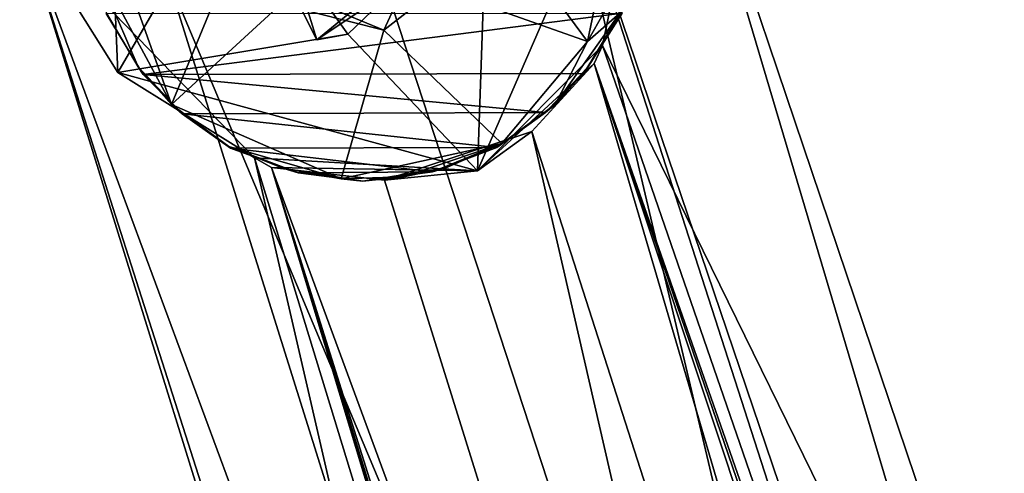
# Model space of a CAD drawing. Header units: millimetres. Extents: x -367 to 317, y -615 to 392.
# Tile 179 of 191: x -121 to -76, y 297 to 317. Entities that reach past the tile are written whole.
import ezdxf

# ---------------------------------------------------------------- set-up
doc = ezdxf.new("R2010")
doc.units = ezdxf.units.MM
doc.layers.add('Fbx_Root', color=7, linetype='Continuous', true_color=0x000000)

msp = doc.modelspace()

# ---------------------------------------------------------------- linework, layer by layer
at = {"layer": 'Fbx_Root'}
for points in [[(-120.995, 322.14, 74.347), (-117.311, 333.36, 72.391), (-116.547, 315.041, 71.771)], [(-117.311, 333.36, 72.391), (-111.292, 324.061, 71.849), (-116.547, 315.041, 71.771)], [(-114.32, 319.465, 100.417), (-70.175, 214.27, 130.217), (-108.096, 330.286, 99.134)], [(-96.32, 325.187, 100.657), (-108.096, 330.286, 99.134), (-70.175, 214.27, 130.217)], [(-100.237, 310.588, 71.167), (-99.808, 322.857, 71.741), (-91.688, 330.19, 73.903)], [(-91.688, 330.19, 73.903), (-94.562, 316.278, 76.823), (-100.237, 310.588, 71.167)], [(-91.688, 330.19, 73.903), (-96.32, 325.187, 100.657), (-46.929, 179.424, 135.432)], [(-91.688, 330.19, 73.903), (-70.267, 266.657, 85.949), (-94.562, 316.278, 76.823)], [(-91.688, 330.19, 73.903), (-46.929, 179.424, 135.432), (-70.267, 266.657, 85.949)], [(-107.525, 316.53, 99.249), (-110.415, 325.88, 96.016), (-103.552, 328.194, 95.91), (-99.254, 322.08, 98.135)], [(-95.25, 316.455, 71.649), (-93.174, 326.402, 71.609), (-99.468, 322.172, 71.653)], [(-93.174, 326.402, 71.609), (-95.25, 316.455, 71.649), (-92.927, 320.559, 71.302)], [(-110.415, 325.88, 96.016), (-107.525, 316.53, 99.249), (-111.292, 324.061, 71.849)], [(-40.866, 153.038, 144.157), (-96.32, 325.187, 100.657), (-70.175, 214.27, 130.217)], [(-96.32, 325.187, 100.657), (-40.866, 153.038, 144.157), (-46.929, 179.424, 135.432)], [(-118.001, 324.52, 71.591), (-114.116, 313.592, 71.633), (-110.654, 322.013, 71.703)], [(-114.116, 313.592, 71.633), (-118.001, 324.52, 71.591), (-117.961, 320.766, 71.276)], [(-106.11, 316.794, 71.666), (-116.547, 315.041, 71.771), (-111.292, 324.061, 71.849)], [(-111.292, 324.061, 71.849), (-107.525, 316.53, 99.249), (-106.11, 316.794, 71.666)], [(-106.11, 316.794, 71.666), (-107.525, 316.53, 99.249), (-99.808, 322.857, 71.741)], [(-99.808, 322.857, 71.741), (-107.525, 316.53, 99.249), (-99.254, 322.08, 98.135)], [(-99.808, 322.857, 71.741), (-100.237, 310.588, 71.167), (-106.11, 316.794, 71.666)], [(-110.342, 311.171, 76.647), (-89.435, 220.459, 91.83), (-120.995, 322.14, 74.347)], [(-25.911, 24.415, 145.631), (-82.954, 219.261, 125.702), (-120.995, 322.14, 74.347)], [(-89.435, 220.459, 91.83), (-25.911, 24.415, 145.631), (-120.995, 322.14, 74.347)], [(-82.954, 219.261, 125.702), (-114.32, 319.465, 100.417), (-120.995, 322.14, 74.347)], [(-110.342, 311.171, 76.647), (-120.995, 322.14, 74.347), (-116.547, 315.041, 71.771)], [(-109.15, 318.154, 71.658), (-110.654, 322.013, 71.703), (-114.116, 313.592, 71.633)], [(-99.468, 322.172, 71.653), (-102.049, 318.878, 71.701), (-95.25, 316.455, 71.649)], [(-115.62, 315.299, 71.099), (-117.961, 320.766, 71.276), (-117.062, 317.742, 70.77)], [(-114.116, 313.592, 71.633), (-117.961, 320.766, 71.276), (-115.62, 315.299, 71.099)], [(-92.927, 320.559, 71.302), (-95.25, 316.455, 71.649), (-93.778, 317.734, 71.039)], [(-82.954, 219.261, 125.702), (-70.175, 214.27, 130.217), (-114.32, 319.465, 100.417)], [(-104.48, 316.973, 71.653), (-102.049, 318.878, 71.701), (-104.033, 317.948, 72.265)], [(-99.129, 311.83, 71.597), (-95.25, 316.455, 71.649), (-102.049, 318.878, 71.701), (-104.48, 316.973, 71.653)], [(-104.48, 316.973, 71.653), (-109.15, 318.154, 71.658), (-114.116, 313.592, 71.633), (-106.422, 310.223, 71.576)], [(-104.48, 316.973, 71.653), (-106.534, 317.814, 72.263), (-109.15, 318.154, 71.658)], [(-104.48, 316.973, 71.653), (-104.033, 317.948, 72.265), (-106.534, 317.814, 72.263)], [(-93.677, 317.745, 33.06), (-93.647, 317.941, 36.875), (-95.411, 315.004, 35.135)], [(-93.647, 317.941, 36.875), (-95.218, 315.298, 70.86), (-95.411, 315.004, 35.135)], [(-93.778, 317.734, 71.039), (-95.218, 315.298, 70.86), (-93.647, 317.941, 36.875)], [(-115.392, 314.952, 35.162), (-117.079, 317.73, 33.094), (-93.677, 317.745, 33.06)], [(-117.079, 317.73, 33.094), (-115.392, 314.952, 35.162), (-115.62, 315.299, 71.099), (-117.062, 317.742, 70.77)], [(-115.392, 314.952, 35.162), (-93.677, 317.745, 33.06), (-95.411, 315.004, 35.135)], [(-93.778, 317.734, 71.039), (-96.714, 313.591, 71.087), (-95.218, 315.298, 70.86)], [(-95.25, 316.455, 71.649), (-96.714, 313.591, 71.087), (-93.778, 317.734, 71.039)], [(-116.547, 315.041, 71.771), (-106.11, 316.794, 71.666), (-100.237, 310.588, 71.167)], [(-106.422, 310.223, 71.576), (-99.129, 311.83, 71.597), (-104.48, 316.973, 71.653)], [(-94.951, 315.452, 97.17), (-100.237, 310.588, 71.167), (-94.562, 316.278, 76.823)], [(-95.25, 316.455, 71.649), (-99.129, 311.83, 71.597), (-96.714, 313.591, 71.087)], [(-44.542, 171.205, 100.299), (-94.951, 315.452, 97.17), (-94.562, 316.278, 76.823)], [(-94.562, 316.278, 76.823), (-70.267, 266.657, 85.949), (-44.542, 171.205, 100.299)], [(-114.116, 313.592, 71.633), (-115.62, 315.299, 71.099), (-113.626, 313.166, 36.887)], [(-115.392, 314.952, 35.162), (-113.626, 313.166, 36.887), (-115.62, 315.299, 71.099)], [(-94.951, 315.452, 97.17), (-97.765, 312.375, 101.305), (-100.237, 310.588, 71.167)], [(-94.951, 315.452, 97.17), (-53.35, 174.077, 137.115), (-97.765, 312.375, 101.305)], [(-95.218, 315.298, 70.86), (-96.714, 313.591, 71.087), (-97.147, 313.23, 36.802)], [(-97.147, 313.23, 36.802), (-95.411, 315.004, 35.135), (-95.218, 315.298, 70.86)], [(0.781, 36.134, 150.179), (-36.184, 138.696, 142.664), (-94.951, 315.452, 97.17)], [(-94.951, 315.452, 97.17), (-44.542, 171.205, 100.299), (0.781, 36.134, 150.179)], [(-36.184, 138.696, 142.664), (-53.35, 174.077, 137.115), (-94.951, 315.452, 97.17)], [(-116.547, 315.041, 71.771), (-100.237, 310.588, 71.167), (-110.342, 311.171, 76.647)], [(-115.392, 314.952, 35.162), (-95.411, 315.004, 35.135), (-97.147, 313.23, 36.802)], [(-113.626, 313.166, 36.887), (-115.392, 314.952, 35.162), (-97.147, 313.23, 36.802)], [(-114.116, 313.592, 71.633), (-111.511, 311.688, 71.07), (-106.422, 310.223, 71.576)], [(-111.511, 311.688, 71.07), (-114.116, 313.592, 71.633), (-111.429, 311.617, 38.653)], [(-113.626, 313.166, 36.887), (-111.429, 311.617, 38.653), (-114.116, 313.592, 71.633)], [(-96.714, 313.591, 71.087), (-99.129, 311.83, 71.597), (-99.358, 311.646, 38.587)], [(-99.358, 311.646, 38.587), (-97.147, 313.23, 36.802), (-96.714, 313.591, 71.087)], [(-113.626, 313.166, 36.887), (-97.147, 313.23, 36.802), (-99.358, 311.646, 38.587)], [(-111.429, 311.617, 38.653), (-113.626, 313.166, 36.887), (-99.358, 311.646, 38.587)], [(-97.765, 312.375, 101.305), (-104.459, 310.166, 101.391), (-100.237, 310.588, 71.167)], [(-97.765, 312.375, 101.305), (-77.224, 222.849, 124.459), (-104.459, 310.166, 101.391)], [(-53.35, 174.077, 137.115), (-77.224, 222.849, 124.459), (-97.765, 312.375, 101.305)], [(-106.422, 310.223, 71.576), (-111.511, 311.688, 71.07), (-109.062, 310.698, 70.918)], [(-109.062, 310.698, 70.918), (-111.511, 311.688, 71.07), (-108.365, 310.495, 40.174)], [(-111.429, 311.617, 38.653), (-108.365, 310.495, 40.174), (-111.511, 311.688, 71.07)], [(-99.129, 311.83, 71.597), (-106.422, 310.223, 71.576), (-103.582, 310.305, 71.15)], [(-99.129, 311.83, 71.597), (-103.582, 310.305, 71.15), (-101.674, 310.721, 70.923)], [(-99.129, 311.83, 71.597), (-101.674, 310.721, 70.923), (-102.272, 310.543, 40.1)], [(-102.272, 310.543, 40.1), (-99.358, 311.646, 38.587), (-99.129, 311.83, 71.597)], [(-111.429, 311.617, 38.653), (-99.358, 311.646, 38.587), (-102.272, 310.543, 40.1)], [(-108.365, 310.495, 40.174), (-111.429, 311.617, 38.653), (-102.272, 310.543, 40.1)], [(-68.065, 172.815, 99.126), (-89.435, 220.459, 91.83), (-110.342, 311.171, 76.647)], [(-100.237, 310.588, 71.167), (-109.579, 310.734, 97.414), (-110.342, 311.171, 76.647)], [(-109.579, 310.734, 97.414), (-68.065, 172.815, 99.126), (-110.342, 311.171, 76.647)], [(-104.459, 310.166, 101.391), (-109.579, 310.734, 97.414), (-100.237, 310.588, 71.167)], [(-22.748, 28.501, 150.426), (-23.519, 26.824, 115.768), (-109.579, 310.734, 97.414)], [(-68.065, 172.815, 99.126), (-109.579, 310.734, 97.414), (-23.519, 26.824, 115.768)], [(-109.579, 310.734, 97.414), (-69.173, 182.271, 129.492), (-22.748, 28.501, 150.426)], [(-109.579, 310.734, 97.414), (-77.224, 222.849, 124.459), (-69.173, 182.271, 129.492)], [(-104.459, 310.166, 101.391), (-77.224, 222.849, 124.459), (-109.579, 310.734, 97.414)], [(-106.422, 310.223, 71.576), (-109.062, 310.698, 70.918), (-105.433, 310.108, 40.752)], [(-108.365, 310.495, 40.174), (-105.433, 310.108, 40.752), (-109.062, 310.698, 70.918)], [(-108.365, 310.495, 40.174), (-102.272, 310.543, 40.1), (-105.433, 310.108, 40.752)], [(-101.674, 310.721, 70.923), (-103.582, 310.305, 71.15), (-105.433, 310.108, 40.752)], [(-105.433, 310.108, 40.752), (-102.272, 310.543, 40.1), (-101.674, 310.721, 70.923)], [(-105.433, 310.108, 40.752), (-103.582, 310.305, 71.15), (-106.422, 310.223, 71.576)]]:
    msp.add_3dface(points, dxfattribs=at)

doc.saveas('drawing.dxf')
